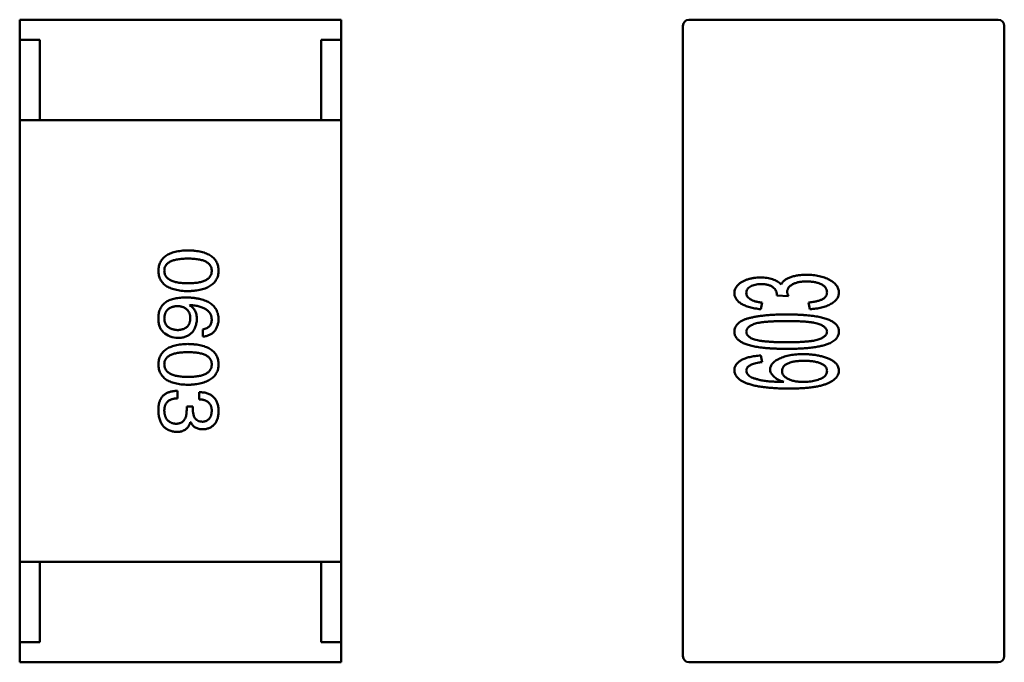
# Model space of a CAD drawing. Header units: millimetres. Extents: x 37 to 347, y 164 to 266.
# Tile 23 of 39: x 307.18 to 309.63, y 211.62 to 213.22. Entities that reach past the tile are written whole.
import ezdxf

# ---------------------------------------------------------------- set-up
doc = ezdxf.new("R2010")
doc.units = ezdxf.units.MM
doc.header["$LTSCALE"] = 0.75
doc.layers.add('Visible', color=7, linetype='Continuous', lineweight=50)

msp = doc.modelspace()

# ---------------------------------------------------------------- linework, layer by layer
at = {"layer": 'Visible'}
for p, q in [((307.9804, 213.216), (307.1804, 213.216)), ((307.1804, 213.166), (307.1804, 213.216)), ((307.9804, 213.166), (307.9804, 213.216)), ((308.8312, 212.8162), (308.8312, 213.2012)), ((308.8462, 213.2162), (309.6162, 213.2162)), ((309.6312, 213.2012), (309.6312, 212.8162)), ((307.1804, 212.966), (307.1804, 213.166)), ((307.1804, 213.166), (307.2304, 213.166)), ((307.2304, 213.166), (307.2304, 212.966)), ((307.9304, 212.966), (307.9304, 213.166)), ((307.9304, 213.166), (307.9804, 213.166)), ((307.9804, 212.966), (307.9804, 213.166)), ((307.1804, 211.866), (307.1804, 212.966)), ((307.1804, 212.966), (307.9804, 212.966)), ((307.9304, 212.966), (307.2304, 212.966)), ((307.9804, 212.966), (307.9804, 211.866)), ((308.8312, 212.0162), (308.8312, 212.8162)), ((309.6312, 212.8162), (309.6312, 212.0162)), ((309.0944, 212.5274), (309.0648, 212.5292)), ((307.6034, 212.5047), (307.6042, 212.5056)), ((309.0285, 212.5118), (309.0252, 212.4953)), ((309.1471, 212.4953), (309.1438, 212.5118)), ((307.6362, 212.4449), (307.6362, 212.4269)), ((309.0252, 212.3801), (309.0285, 212.3636)), ((307.5731, 212.2732), (307.5731, 212.2921)), ((307.6272, 212.2888), (307.6272, 212.2708)), ((307.596, 212.2527), (307.596, 212.2437)), ((307.6116, 212.2527), (307.596, 212.2527)), ((307.6116, 212.2429), (307.6116, 212.2527)), ((307.6051, 212.2142), (307.6059, 212.2142)), ((308.8312, 211.6312), (308.8312, 212.0162)), ((309.6312, 212.0162), (309.6312, 211.6312)), ((307.1804, 211.866), (307.1804, 211.666)), ((307.1804, 211.866), (307.9804, 211.866)), ((307.9304, 211.866), (307.2304, 211.866)), ((307.2304, 211.666), (307.2304, 211.866)), ((307.9304, 211.866), (307.9304, 211.666)), ((307.9804, 211.866), (307.9804, 211.666)), ((307.1804, 211.666), (307.2304, 211.666)), ((307.1804, 211.666), (307.1804, 211.616)), ((307.9304, 211.666), (307.9804, 211.666)), ((307.9804, 211.666), (307.9804, 211.616)), ((307.9804, 211.616), (307.1804, 211.616)), ((309.6162, 211.6162), (308.8462, 211.6162))]:
    msp.add_line(p, q, dxfattribs=at)
for centre, radius, start, end in [((308.8462, 213.2012), 0.015, 90, 180), ((309.6162, 213.2012), 0.015, 0, 90), ((309.05, 212.5326), 0.0151, 347.1001, 356.9606), ((307.5741, 212.4755), 0.0519, 225.691, 270.7052), ((309.6162, 211.6312), 0.015, 270, 0)]:
    msp.add_arc(centre, radius, start, end, dxfattribs=at)
at = {"layer": 'Visible', "extrusion": (0, 0, -1)}
msp.add_arc((-308.8462, 211.6312), 0.015, 270, 360, dxfattribs=at)
at = {"layer": 'Visible'}
for points, knots in [([(307.5993, 212.6418), (307.5964, 212.6417), (307.5907, 212.6415), (307.5824, 212.6407), (307.5746, 212.6396), (307.5675, 212.6381), (307.5609, 212.6363), (307.5548, 212.634), (307.5493, 212.6314), (307.5444, 212.6284), (307.54, 212.6251), (307.5362, 212.6213), (307.533, 212.6171), (307.5304, 212.6126), (307.5283, 212.6077), (307.5268, 212.6025), (307.5258, 212.5969), (307.5256, 212.593), (307.5256, 212.591)], [0, 0, 0, 0, 0.087693, 0.170223, 0.247496, 0.319826, 0.387768, 0.451403, 0.511459, 0.568358, 0.622671, 0.675251, 0.726739, 0.778422, 0.830759, 0.884394, 0.940865, 1, 1, 1, 1]), ([(307.6756, 212.591), (307.6755, 212.593), (307.6753, 212.5969), (307.6743, 212.6025), (307.6727, 212.6077), (307.6706, 212.6126), (307.6678, 212.6172), (307.6645, 212.6213), (307.6606, 212.6251), (307.6561, 212.6284), (307.651, 212.6314), (307.6453, 212.634), (307.6391, 212.6363), (307.6322, 212.6381), (307.6248, 212.6396), (307.6168, 212.6407), (307.6083, 212.6415), (307.6024, 212.6417), (307.5993, 212.6418)], [0, 0, 0, 0, 0.057911, 0.113262, 0.165956, 0.217443, 0.268511, 0.319665, 0.372, 0.426129, 0.483365, 0.543779, 0.607756, 0.676562, 0.749704, 0.827713, 0.911177, 1, 1, 1, 1]), ([(307.5403, 212.591), (307.5404, 212.5922), (307.5405, 212.5946), (307.5411, 212.5981), (307.5423, 212.6013), (307.544, 212.6043), (307.546, 212.6071), (307.5486, 212.6096), (307.5516, 212.6118), (307.5551, 212.6138), (307.5591, 212.6156), (307.5635, 212.6172), (307.5683, 212.6184), (307.5736, 212.6195), (307.5794, 212.6203), (307.5856, 212.6209), (307.5923, 212.6212), (307.5969, 212.6213), (307.5993, 212.6213)], [0, 0, 0, 0, 0.049766, 0.097012, 0.143225, 0.188786, 0.235079, 0.282962, 0.333687, 0.387747, 0.445963, 0.508657, 0.576545, 0.649868, 0.72822, 0.812712, 0.903543, 1, 1, 1, 1]), ([(307.5993, 212.6213), (307.6017, 212.6213), (307.6063, 212.6212), (307.613, 212.6209), (307.6193, 212.6203), (307.625, 212.6195), (307.6303, 212.6184), (307.6352, 212.6172), (307.6396, 212.6156), (307.6435, 212.6138), (307.647, 212.6118), (307.6501, 212.6096), (307.6526, 212.6071), (307.6547, 212.6043), (307.6564, 212.6013), (307.6575, 212.5981), (307.6582, 212.5946), (307.6583, 212.5922), (307.6583, 212.591)], [0, 0, 0, 0, 0.096452, 0.187278, 0.271765, 0.350519, 0.423437, 0.491321, 0.554011, 0.612224, 0.666281, 0.717003, 0.764884, 0.811423, 0.856783, 0.902993, 0.950236, 1, 1, 1, 1]), ([(307.5256, 212.591), (307.5256, 212.589), (307.5258, 212.5851), (307.5268, 212.5795), (307.5283, 212.5742), (307.5304, 212.5693), (307.533, 212.5648), (307.5362, 212.5607), (307.54, 212.5569), (307.5444, 212.5535), (307.5493, 212.5506), (307.5548, 212.548), (307.5609, 212.5457), (307.5675, 212.5438), (307.5746, 212.5423), (307.5824, 212.5412), (307.5907, 212.5405), (307.5964, 212.5403), (307.5993, 212.5402)], [0, 0, 0, 0, 0.059134, 0.115603, 0.169236, 0.221572, 0.273254, 0.32474, 0.377319, 0.431815, 0.488555, 0.548609, 0.612242, 0.680182, 0.75251, 0.829782, 0.91231, 1, 1, 1, 1]), ([(307.5993, 212.5598), (307.597, 212.5599), (307.5924, 212.5599), (307.5858, 212.5603), (307.5797, 212.5609), (307.5739, 212.5617), (307.5687, 212.5628), (307.5638, 212.5641), (307.5595, 212.5657), (307.5555, 212.5675), (307.552, 212.5696), (307.549, 212.5719), (307.5464, 212.5745), (307.5443, 212.5773), (307.5426, 212.5804), (307.5413, 212.5837), (307.5405, 212.5873), (307.5404, 212.5897), (307.5403, 212.591)], [0, 0, 0, 0, 0.094834, 0.184067, 0.267029, 0.344713, 0.417334, 0.484367, 0.546941, 0.604717, 0.65953, 0.710539, 0.759381, 0.806382, 0.853027, 0.900623, 0.949121, 1, 1, 1, 1]), ([(307.5993, 212.5402), (307.6023, 212.5403), (307.6082, 212.5406), (307.6167, 212.5414), (307.6246, 212.5426), (307.6319, 212.5441), (307.6387, 212.546), (307.6449, 212.5483), (307.6506, 212.551), (307.6557, 212.554), (307.6602, 212.5573), (307.6641, 212.5611), (307.6675, 212.5652), (307.6703, 212.5696), (307.6725, 212.5745), (307.6741, 212.5796), (307.6752, 212.5852), (307.6754, 212.589), (307.6756, 212.591)], [0, 0, 0, 0, 0.088475, 0.171606, 0.249595, 0.322626, 0.391327, 0.455765, 0.516374, 0.573675, 0.628522, 0.681161, 0.732559, 0.783563, 0.83504, 0.887639, 0.942585, 1, 1, 1, 1]), ([(307.6583, 212.591), (307.6583, 212.5897), (307.6582, 212.5873), (307.6575, 212.5837), (307.6564, 212.5804), (307.6547, 212.5773), (307.6526, 212.5745), (307.6501, 212.5719), (307.647, 212.5696), (307.6435, 212.5675), (307.6396, 212.5657), (307.6352, 212.5641), (307.6303, 212.5628), (307.625, 212.5617), (307.6193, 212.5609), (307.613, 212.5603), (307.6063, 212.5599), (307.6017, 212.5599), (307.5993, 212.5598)], [0, 0, 0, 0, 0.050604, 0.098688, 0.145699, 0.191791, 0.238625, 0.286717, 0.337546, 0.391814, 0.449755, 0.512106, 0.579685, 0.652048, 0.730262, 0.814146, 0.904281, 1, 1, 1, 1]), ([(308.9594, 212.5354), (308.9595, 212.5372), (308.9597, 212.5408), (308.9615, 212.546), (308.9643, 212.5509), (308.9682, 212.5556), (308.973, 212.5599), (308.9787, 212.5637), (308.9852, 212.567), (308.9924, 212.5696), (309, 212.5718), (309.0081, 212.5732), (309.0163, 212.5742), (309.0219, 212.5743), (309.0247, 212.5743)], [0, 0, 0, 0, 0.063875, 0.12862, 0.196004, 0.26872, 0.345998, 0.427238, 0.513555, 0.606226, 0.70228, 0.799518, 0.898803, 1, 1, 1, 1]), ([(309.0247, 212.5743), (309.0273, 212.5743), (309.0326, 212.5742), (309.0402, 212.5734), (309.0474, 212.572), (309.0543, 212.5701), (309.0606, 212.5676), (309.0663, 212.5646), (309.0714, 212.5611), (309.0742, 212.5582), (309.0756, 212.5568)], [0, 0, 0, 0, 0.144088, 0.282399, 0.414873, 0.544284, 0.666959, 0.782936, 0.893536, 1, 1, 1, 1]), ([(309.0756, 212.5568), (309.0761, 212.5577), (309.0771, 212.5596), (309.0789, 212.5622), (309.0812, 212.5646), (309.0837, 212.567), (309.0867, 212.569), (309.0899, 212.5711), (309.0936, 212.5728), (309.099, 212.5752), (309.1065, 212.5776), (309.1164, 212.5795), (309.1273, 212.5807), (309.135, 212.5808), (309.139, 212.5809)], [0, 0, 0, 0, 0.043771, 0.088998, 0.135151, 0.183351, 0.234221, 0.287902, 0.345252, 0.405946, 0.536086, 0.677321, 0.831816, 1, 1, 1, 1]), ([(309.1387, 212.5645), (309.1354, 212.5644), (309.129, 212.5642), (309.1199, 212.5629), (309.1117, 212.5607), (309.1056, 212.5579), (309.1013, 212.5555), (309.0985, 212.5534), (309.0962, 212.5513), (309.0943, 212.5491), (309.0928, 212.5467), (309.0916, 212.5442), (309.091, 212.5415), (309.0909, 212.5397), (309.0909, 212.5388)], [0, 0, 0, 0, 0.167218, 0.320339, 0.462287, 0.594804, 0.656853, 0.713804, 0.766492, 0.816247, 0.86331, 0.908655, 0.953999, 1, 1, 1, 1]), ([(309.1899, 212.5375), (309.1899, 212.5385), (309.1898, 212.5406), (309.189, 212.5436), (309.1879, 212.5464), (309.1862, 212.549), (309.1841, 212.5515), (309.1816, 212.5537), (309.1786, 212.5557), (309.1739, 212.5582), (309.1672, 212.5608), (309.1585, 212.5629), (309.1489, 212.5643), (309.1422, 212.5644), (309.1387, 212.5645)], [0, 0, 0, 0, 0.04931, 0.097438, 0.144473, 0.193038, 0.242821, 0.295407, 0.351784, 0.413136, 0.54495, 0.684635, 0.836127, 1, 1, 1, 1]), ([(309.139, 212.5809), (309.1417, 212.5809), (309.1471, 212.5808), (309.1551, 212.5802), (309.1627, 212.5793), (309.17, 212.5779), (309.177, 212.5761), (309.1837, 212.574), (309.1901, 212.5715), (309.1961, 212.5685), (309.2015, 212.5654), (309.2063, 212.562), (309.2103, 212.5583), (309.2137, 212.5545), (309.2163, 212.5504), (309.2182, 212.5461), (309.2193, 212.5415), (309.2195, 212.5385), (309.2195, 212.5369)], [0, 0, 0, 0, 0.082462, 0.161515, 0.237917, 0.311928, 0.383707, 0.453659, 0.521452, 0.58809, 0.651668, 0.709643, 0.763649, 0.813744, 0.861616, 0.907939, 0.953268, 1, 1, 1, 1]), ([(309.0258, 212.5579), (309.0232, 212.5578), (309.0183, 212.5577), (309.0114, 212.5565), (309.0051, 212.5546), (308.9995, 212.552), (308.9949, 212.5488), (308.9915, 212.545), (308.9894, 212.5406), (308.9892, 212.5375), (308.989, 212.536)], [0, 0, 0, 0, 0.161714, 0.310106, 0.448206, 0.579033, 0.698679, 0.803099, 0.900751, 1, 1, 1, 1]), ([(309.0651, 212.5318), (309.065, 212.5334), (309.0648, 212.5367), (309.0628, 212.5415), (309.0598, 212.546), (309.0562, 212.5493), (309.0529, 212.5519), (309.05, 212.5534), (309.0467, 212.5548), (309.0432, 212.5559), (309.0393, 212.5568), (309.035, 212.5574), (309.0305, 212.5579), (309.0274, 212.5579), (309.0258, 212.5579)], [0, 0, 0, 0, 0.093799, 0.188392, 0.290003, 0.402222, 0.463153, 0.526712, 0.592954, 0.664831, 0.740162, 0.821342, 0.9079, 1, 1, 1, 1]), ([(309.0909, 212.5388), (309.0909, 212.538), (309.091, 212.5362), (309.0918, 212.5335), (309.0928, 212.5305), (309.0939, 212.5285), (309.0944, 212.5274)], [0, 0, 0, 0, 0.202269, 0.436275, 0.700784, 1, 1, 1, 1]), ([(307.5452, 212.5138), (307.5437, 212.5126), (307.5407, 212.5104), (307.5369, 212.5065), (307.5335, 212.5023), (307.5308, 212.4976), (307.5286, 212.4925), (307.527, 212.4871), (307.5259, 212.4813), (307.5257, 212.4773), (307.5256, 212.4752)], [0, 0, 0, 0, 0.125033, 0.246266, 0.36603, 0.485265, 0.606781, 0.732144, 0.862551, 1, 1, 1, 1]), ([(307.596, 212.5244), (307.5934, 212.5244), (307.5882, 212.5243), (307.5807, 212.5238), (307.5736, 212.523), (307.5671, 212.5218), (307.5609, 212.5204), (307.5552, 212.5185), (307.55, 212.5164), (307.5468, 212.5146), (307.5452, 212.5138)], [0, 0, 0, 0, 0.151498, 0.29521, 0.430242, 0.557137, 0.677306, 0.790845, 0.898111, 1, 1, 1, 1]), ([(307.6756, 212.4703), (307.6754, 212.4724), (307.6752, 212.4766), (307.6741, 212.4826), (307.6724, 212.4882), (307.6701, 212.4934), (307.6672, 212.4982), (307.6637, 212.5026), (307.6596, 212.5066), (307.6548, 212.5102), (307.6495, 212.5134), (307.6437, 212.5162), (307.6372, 212.5186), (307.6301, 212.5205), (307.6224, 212.5221), (307.6142, 212.5233), (307.6053, 212.5241), (307.5992, 212.5243), (307.596, 212.5244)], [0, 0, 0, 0, 0.058957, 0.115262, 0.16907, 0.221312, 0.273147, 0.324961, 0.377649, 0.432026, 0.488925, 0.549039, 0.612912, 0.680653, 0.753056, 0.830314, 0.912483, 1, 1, 1, 1]), ([(309.0252, 212.4953), (309.0227, 212.4956), (309.0178, 212.4961), (309.0106, 212.4972), (309.0038, 212.4985), (308.9975, 212.5001), (308.9916, 212.5019), (308.9862, 212.504), (308.9812, 212.5063), (308.9767, 212.5088), (308.9726, 212.5115), (308.9691, 212.5144), (308.9661, 212.5175), (308.9637, 212.5207), (308.9617, 212.5242), (308.9604, 212.5278), (308.9595, 212.5315), (308.9594, 212.5341), (308.9594, 212.5354)], [0, 0, 0, 0, 0.091225, 0.177914, 0.259697, 0.336779, 0.409804, 0.478609, 0.544088, 0.605766, 0.664021, 0.718355, 0.768591, 0.816722, 0.863055, 0.908208, 0.953971, 1, 1, 1, 1]), ([(308.989, 212.536), (308.9891, 212.5344), (308.9894, 212.5313), (308.9914, 212.527), (308.9946, 212.5231), (308.999, 212.5197), (309.0047, 212.5168), (309.0115, 212.5145), (309.0196, 212.5128), (309.0254, 212.5121), (309.0285, 212.5118)], [0, 0, 0, 0, 0.091264, 0.182272, 0.279087, 0.387649, 0.51128, 0.653335, 0.81559, 1, 1, 1, 1]), ([(309.1438, 212.5118), (309.1458, 212.512), (309.1496, 212.5124), (309.155, 212.5133), (309.1601, 212.5142), (309.1647, 212.5153), (309.1689, 212.5164), (309.1727, 212.5175), (309.176, 212.5189), (309.179, 212.5203), (309.1816, 212.5218), (309.1838, 212.5236), (309.1857, 212.5254), (309.1872, 212.5275), (309.1884, 212.5298), (309.1893, 212.5322), (309.1898, 212.5348), (309.1899, 212.5365), (309.1899, 212.5375)], [0, 0, 0, 0, 0.103069, 0.198581, 0.288104, 0.369261, 0.444795, 0.512889, 0.575174, 0.631288, 0.682404, 0.731175, 0.77647, 0.820426, 0.863811, 0.908278, 0.952771, 1, 1, 1, 1]), ([(309.2195, 212.5369), (309.2195, 212.5355), (309.2194, 212.5327), (309.2183, 212.5286), (309.2168, 212.5247), (309.2145, 212.521), (309.2117, 212.5175), (309.2081, 212.5142), (309.204, 212.511), (309.1993, 212.5082), (309.1941, 212.5055), (309.1885, 212.5031), (309.1825, 212.501), (309.1761, 212.4993), (309.1694, 212.4978), (309.1623, 212.4966), (309.1548, 212.4958), (309.1497, 212.4955), (309.1471, 212.4953)], [0, 0, 0, 0, 0.046425, 0.091755, 0.137366, 0.184235, 0.233618, 0.286345, 0.342703, 0.403812, 0.468459, 0.535483, 0.604767, 0.676823, 0.752582, 0.831579, 0.913949, 1, 1, 1, 1]), ([(307.5403, 212.4719), (307.5404, 212.4731), (307.5405, 212.4755), (307.541, 212.4788), (307.5416, 212.482), (307.5426, 212.4849), (307.5438, 212.4877), (307.5453, 212.4902), (307.5469, 212.4925), (307.5489, 212.4945), (307.5511, 212.4964), (307.5535, 212.498), (307.5562, 212.4994), (307.5591, 212.5006), (307.5623, 212.5015), (307.5656, 212.5023), (307.5693, 212.5029), (307.5718, 212.503), (307.5731, 212.5031)], [0, 0, 0, 0, 0.070403, 0.137196, 0.200053, 0.260887, 0.31876, 0.37535, 0.430743, 0.485927, 0.541678, 0.598832, 0.657726, 0.719441, 0.783504, 0.851852, 0.923533, 1, 1, 1, 1]), ([(307.5731, 212.5031), (307.5744, 212.503), (307.5768, 212.5028), (307.5804, 212.5023), (307.5837, 212.5016), (307.5868, 212.5006), (307.5896, 212.4995), (307.5922, 212.4981), (307.5946, 212.4965), (307.5967, 212.4947), (307.5986, 212.4927), (307.6002, 212.4905), (307.6017, 212.4881), (307.6028, 212.4854), (307.6038, 212.4825), (307.6044, 212.4795), (307.6049, 212.4762), (307.605, 212.4739), (307.6051, 212.4728)], [0, 0, 0, 0, 0.076072, 0.148369, 0.216753, 0.281358, 0.342792, 0.401604, 0.458929, 0.514444, 0.569818, 0.625343, 0.681554, 0.739608, 0.800134, 0.863477, 0.929547, 1, 1, 1, 1]), ([(307.6215, 212.4703), (307.6214, 212.4723), (307.6213, 212.4761), (307.6205, 212.4816), (307.619, 212.4866), (307.6171, 212.4912), (307.6145, 212.4953), (307.6114, 212.499), (307.6077, 212.5022), (307.6049, 212.5039), (307.6034, 212.5047)], [0, 0, 0, 0, 0.144617, 0.279572, 0.40596, 0.526097, 0.64389, 0.760003, 0.877724, 1, 1, 1, 1]), ([(307.6042, 212.5056), (307.6064, 212.5054), (307.6105, 212.5051), (307.6164, 212.5043), (307.622, 212.5034), (307.6272, 212.5022), (307.632, 212.5008), (307.6364, 212.4991), (307.6404, 212.4973), (307.644, 212.4952), (307.6472, 212.4929), (307.65, 212.4903), (307.6524, 212.4876), (307.6544, 212.4845), (307.656, 212.4813), (307.6572, 212.4778), (307.6581, 212.4742), (307.6582, 212.4716), (307.6583, 212.4703)], [0, 0, 0, 0, 0.089218, 0.173709, 0.252753, 0.326963, 0.397099, 0.462534, 0.524018, 0.582178, 0.637235, 0.689955, 0.741228, 0.791618, 0.841661, 0.892925, 0.945259, 1, 1, 1, 1]), ([(307.5256, 212.4752), (307.5255, 212.4731), (307.5255, 212.4691), (307.5259, 212.4632), (307.5268, 212.4578), (307.5281, 212.453), (307.5298, 212.4485), (307.5321, 212.4447), (307.5347, 212.4412), (307.5368, 212.4393), (307.5378, 212.4383)], [0, 0, 0, 0, 0.156782, 0.301945, 0.436395, 0.561474, 0.678489, 0.78853, 0.894967, 1, 1, 1, 1]), ([(307.5739, 212.4433), (307.5726, 212.4433), (307.5701, 212.4435), (307.5664, 212.444), (307.563, 212.4447), (307.5599, 212.4456), (307.5569, 212.4467), (307.5542, 212.448), (307.5517, 212.4495), (307.5495, 212.4512), (307.5475, 212.4531), (307.5457, 212.4552), (307.5442, 212.4575), (307.543, 212.46), (307.5419, 212.4627), (307.5411, 212.4656), (307.5406, 212.4687), (307.5404, 212.4709), (307.5403, 212.4719)], [0, 0, 0, 0, 0.078863, 0.153308, 0.223539, 0.289857, 0.35341, 0.413572, 0.471721, 0.528235, 0.584279, 0.638781, 0.69466, 0.751251, 0.809198, 0.869697, 0.933318, 1, 1, 1, 1]), ([(307.6051, 212.4728), (307.605, 212.4716), (307.6049, 212.4694), (307.6044, 212.4663), (307.6038, 212.4633), (307.6029, 212.4605), (307.6017, 212.4579), (307.6004, 212.4555), (307.5987, 212.4534), (307.5969, 212.4514), (307.5948, 212.4497), (307.5925, 212.4481), (307.59, 212.4468), (307.5872, 212.4456), (307.5842, 212.4448), (307.581, 212.444), (307.5775, 212.4435), (307.5751, 212.4433), (307.5739, 212.4433)], [0, 0, 0, 0, 0.069884, 0.136529, 0.199638, 0.259844, 0.317774, 0.374356, 0.430026, 0.485148, 0.5409, 0.597889, 0.657472, 0.718614, 0.783613, 0.85129, 0.923712, 1, 1, 1, 1]), ([(307.5747, 212.4236), (307.5765, 212.4237), (307.5799, 212.4239), (307.5849, 212.4246), (307.5896, 212.4257), (307.5939, 212.427), (307.598, 212.4288), (307.6017, 212.4309), (307.6051, 212.4333), (307.6082, 212.436), (307.611, 212.4392), (307.6135, 212.4426), (307.6156, 212.4464), (307.6174, 212.4505), (307.6189, 212.455), (307.6201, 212.4598), (307.621, 212.4649), (307.6213, 212.4685), (307.6215, 212.4703)], [0, 0, 0, 0, 0.071527, 0.139094, 0.20346, 0.264939, 0.323904, 0.381383, 0.437591, 0.493343, 0.549401, 0.606085, 0.664838, 0.725424, 0.788712, 0.855452, 0.925772, 1, 1, 1, 1]), ([(307.6362, 212.4269), (307.6377, 212.4271), (307.6406, 212.4274), (307.6448, 212.4284), (307.6488, 212.4295), (307.6525, 212.431), (307.6559, 212.4328), (307.6591, 212.4348), (307.6619, 212.4371), (307.6646, 212.4397), (307.6669, 212.4426), (307.6689, 212.4457), (307.6707, 212.4492), (307.6723, 212.4529), (307.6735, 212.4568), (307.6745, 212.4611), (307.6752, 212.4656), (307.6754, 212.4687), (307.6756, 212.4703)], [0, 0, 0, 0, 0.06947, 0.136096, 0.199592, 0.260665, 0.319672, 0.377156, 0.433415, 0.489984, 0.546535, 0.604276, 0.663499, 0.725182, 0.788953, 0.855683, 0.926216, 1, 1, 1, 1]), ([(307.6583, 212.4703), (307.6583, 212.4686), (307.6582, 212.4654), (307.6571, 212.4608), (307.6554, 212.4567), (307.6529, 212.4532), (307.6497, 212.4502), (307.6458, 212.4479), (307.6413, 212.446), (307.638, 212.4453), (307.6362, 212.4449)], [0, 0, 0, 0, 0.136586, 0.261496, 0.378089, 0.490612, 0.605522, 0.725767, 0.8561, 1, 1, 1, 1]), ([(308.9594, 212.4393), (308.9595, 212.4411), (308.9597, 212.4445), (308.9613, 212.4496), (308.964, 212.4543), (308.9676, 212.4589), (308.9723, 212.463), (308.9778, 212.4667), (308.9843, 212.4696), (308.9917, 212.472), (308.9999, 212.4741), (309.0089, 212.476), (309.0188, 212.4777), (309.0277, 212.4789), (309.0353, 212.4799), (309.0416, 212.4805), (309.0484, 212.481), (309.0557, 212.4815), (309.0635, 212.4818), (309.0717, 212.4819), (309.0805, 212.4821), (309.0865, 212.4821), (309.0896, 212.4821)], [0, 0, 0, 0, 0.034937, 0.070233, 0.106498, 0.145588, 0.187189, 0.231348, 0.279253, 0.331361, 0.388443, 0.450964, 0.518748, 0.592149, 0.631732, 0.674662, 0.720681, 0.770144, 0.822679, 0.878318, 0.937425, 1, 1, 1, 1]), ([(309.0895, 212.4657), (309.0846, 212.4657), (309.0754, 212.4656), (309.0621, 212.4653), (309.0501, 212.4647), (309.0394, 212.464), (309.03, 212.463), (309.0218, 212.4617), (309.0149, 212.4604), (309.0092, 212.4586), (309.0044, 212.4568), (309.0004, 212.4547), (308.9969, 212.4526), (308.994, 212.4502), (308.9918, 212.4477), (308.9902, 212.445), (308.9892, 212.4421), (308.9891, 212.4402), (308.989, 212.4392)], [0, 0, 0, 0, 0.131104, 0.251092, 0.359069, 0.456019, 0.542064, 0.61636, 0.680002, 0.732947, 0.778443, 0.819195, 0.855957, 0.888635, 0.918943, 0.946451, 0.973354, 1, 1, 1, 1]), ([(309.1899, 212.4393), (309.1898, 212.4403), (309.1897, 212.4421), (309.1888, 212.4448), (309.1872, 212.4473), (309.185, 212.4498), (309.1823, 212.452), (309.179, 212.4542), (309.175, 212.4562), (309.1704, 212.4582), (309.1648, 212.4601), (309.1579, 212.4616), (309.1498, 212.4628), (309.1403, 212.4639), (309.1295, 212.4647), (309.1173, 212.4653), (309.1038, 212.4656), (309.0944, 212.4657), (309.0895, 212.4657)], [0, 0, 0, 0, 0.024873, 0.049942, 0.076734, 0.105819, 0.137584, 0.173281, 0.213331, 0.25803, 0.310528, 0.373652, 0.448708, 0.535069, 0.633281, 0.743475, 0.865696, 1, 1, 1, 1]), ([(309.0896, 212.4821), (309.0932, 212.4821), (309.1003, 212.4821), (309.1108, 212.4819), (309.1207, 212.4815), (309.1301, 212.481), (309.139, 212.4803), (309.1474, 212.4795), (309.1553, 212.4786), (309.1626, 212.4774), (309.1695, 212.4762), (309.1759, 212.4747), (309.1819, 212.4732), (309.1875, 212.4715), (309.1926, 212.4697), (309.1972, 212.4677), (309.2015, 212.4656), (309.2053, 212.4632), (309.2087, 212.4609), (309.2115, 212.4582), (309.214, 212.4555), (309.216, 212.4526), (309.2176, 212.4495), (309.2187, 212.4462), (309.2194, 212.4428), (309.2195, 212.4405), (309.2195, 212.4393)], [0, 0, 0, 0, 0.074251, 0.145037, 0.212012, 0.2759, 0.336376, 0.39347, 0.447215, 0.49765, 0.544762, 0.589416, 0.631521, 0.670554, 0.707275, 0.741788, 0.773747, 0.80364, 0.831602, 0.858005, 0.882699, 0.906488, 0.929872, 0.952805, 0.976255, 1, 1, 1, 1]), ([(309.0896, 212.3965), (309.0859, 212.3965), (309.0787, 212.3965), (309.0682, 212.3968), (309.0582, 212.3972), (309.0488, 212.3977), (309.0398, 212.3983), (309.0314, 212.3992), (309.0236, 212.4001), (309.0162, 212.4013), (309.0093, 212.4026), (309.0028, 212.4039), (308.9969, 212.4055), (308.9913, 212.4072), (308.9862, 212.4091), (308.9816, 212.411), (308.9773, 212.4131), (308.9736, 212.4155), (308.9702, 212.4179), (308.9674, 212.4205), (308.9648, 212.4232), (308.9629, 212.4262), (308.9613, 212.4293), (308.9602, 212.4325), (308.9595, 212.4359), (308.9594, 212.4382), (308.9594, 212.4393)], [0, 0, 0, 0, 0.074506, 0.1459, 0.213486, 0.277294, 0.338042, 0.395064, 0.448741, 0.499113, 0.546571, 0.591094, 0.632898, 0.672215, 0.708563, 0.743033, 0.77464, 0.804496, 0.832142, 0.858512, 0.883407, 0.907258, 0.930302, 0.953206, 0.976284, 1, 1, 1, 1]), ([(308.989, 212.4392), (308.9891, 212.4383), (308.9892, 212.4364), (308.99, 212.4338), (308.9915, 212.4312), (308.9934, 212.4288), (308.996, 212.4266), (308.999, 212.4244), (309.0026, 212.4223), (309.0052, 212.4212), (309.0066, 212.4206)], [0, 0, 0, 0, 0.100844, 0.202097, 0.308076, 0.419905, 0.544656, 0.680308, 0.833032, 1, 1, 1, 1]), ([(309.0066, 212.4206), (309.0087, 212.4199), (309.0132, 212.4186), (309.0206, 212.4171), (309.0291, 212.4158), (309.0389, 212.4148), (309.0499, 212.414), (309.062, 212.4134), (309.0753, 212.413), (309.0846, 212.413), (309.0895, 212.413)], [0, 0, 0, 0, 0.077494, 0.167583, 0.271791, 0.388974, 0.520674, 0.666372, 0.826123, 1, 1, 1, 1]), ([(309.0895, 212.413), (309.0944, 212.413), (309.1038, 212.413), (309.1173, 212.4134), (309.1295, 212.414), (309.1404, 212.4148), (309.1499, 212.4158), (309.158, 212.4171), (309.1648, 212.4186), (309.1705, 212.4204), (309.175, 212.4224), (309.179, 212.4244), (309.1823, 212.4267), (309.1851, 212.4289), (309.1872, 212.4313), (309.1888, 212.4339), (309.1897, 212.4366), (309.1898, 212.4384), (309.1899, 212.4393)], [0, 0, 0, 0, 0.134263, 0.256912, 0.367072, 0.465719, 0.552001, 0.626648, 0.690208, 0.742103, 0.78636, 0.826398, 0.862342, 0.894454, 0.92353, 0.950073, 0.975135, 1, 1, 1, 1]), ([(309.2195, 212.4393), (309.2194, 212.4378), (309.2193, 212.4347), (309.2181, 212.4303), (309.2161, 212.4261), (309.2134, 212.4222), (309.2098, 212.4186), (309.2055, 212.4153), (309.2005, 212.4121), (309.1967, 212.4104), (309.1948, 212.4095)], [0, 0, 0, 0, 0.112855, 0.222519, 0.33314, 0.446105, 0.568897, 0.700572, 0.843031, 1, 1, 1, 1]), ([(307.5993, 212.4087), (307.5964, 212.4085), (307.5907, 212.4084), (307.5824, 212.4076), (307.5746, 212.4065), (307.5675, 212.405), (307.5609, 212.4031), (307.5548, 212.4009), (307.5493, 212.3983), (307.5444, 212.3952), (307.54, 212.3919), (307.5362, 212.3881), (307.533, 212.384), (307.5304, 212.3795), (307.5283, 212.3746), (307.5268, 212.3693), (307.5258, 212.3637), (307.5256, 212.3598), (307.5256, 212.3578)], [0, 0, 0, 0, 0.087693, 0.170223, 0.247496, 0.319826, 0.387768, 0.451403, 0.511459, 0.568358, 0.622671, 0.675251, 0.726739, 0.778422, 0.830759, 0.884394, 0.940865, 1, 1, 1, 1]), ([(307.6756, 212.3578), (307.6755, 212.3598), (307.6753, 212.3637), (307.6743, 212.3693), (307.6727, 212.3746), (307.6706, 212.3795), (307.6678, 212.384), (307.6645, 212.3881), (307.6606, 212.3919), (307.6561, 212.3953), (307.651, 212.3983), (307.6453, 212.4009), (307.6391, 212.4031), (307.6322, 212.405), (307.6248, 212.4065), (307.6168, 212.4076), (307.6083, 212.4084), (307.6024, 212.4085), (307.5993, 212.4087)], [0, 0, 0, 0, 0.057911, 0.113262, 0.165956, 0.217443, 0.268511, 0.319665, 0.372, 0.426129, 0.483365, 0.543779, 0.607756, 0.676562, 0.749704, 0.827713, 0.911177, 1, 1, 1, 1]), ([(309.1948, 212.4095), (309.1918, 212.4084), (309.1855, 212.4062), (309.1753, 212.4037), (309.164, 212.4014), (309.1514, 212.3997), (309.1376, 212.3982), (309.1227, 212.3973), (309.1065, 212.3966), (309.0953, 212.3966), (309.0896, 212.3965)], [0, 0, 0, 0, 0.088742, 0.187499, 0.295864, 0.414923, 0.545072, 0.685443, 0.837217, 1, 1, 1, 1]), ([(307.5403, 212.3578), (307.5404, 212.3591), (307.5405, 212.3615), (307.5411, 212.3649), (307.5423, 212.3682), (307.544, 212.3712), (307.546, 212.3739), (307.5486, 212.3764), (307.5516, 212.3787), (307.5551, 212.3807), (307.5591, 212.3825), (307.5635, 212.384), (307.5683, 212.3852), (307.5736, 212.3864), (307.5794, 212.3872), (307.5856, 212.3877), (307.5923, 212.3881), (307.5969, 212.3881), (307.5993, 212.3882)], [0, 0, 0, 0, 0.049766, 0.097012, 0.143225, 0.188786, 0.235079, 0.282962, 0.333687, 0.387747, 0.445963, 0.508657, 0.576545, 0.649868, 0.72822, 0.812712, 0.903543, 1, 1, 1, 1]), ([(307.5993, 212.3882), (307.6017, 212.3881), (307.6063, 212.3881), (307.613, 212.3877), (307.6193, 212.3872), (307.625, 212.3864), (307.6303, 212.3852), (307.6352, 212.384), (307.6396, 212.3825), (307.6435, 212.3807), (307.647, 212.3787), (307.6501, 212.3764), (307.6526, 212.3739), (307.6547, 212.3712), (307.6564, 212.3682), (307.6575, 212.3649), (307.6582, 212.3615), (307.6583, 212.3591), (307.6583, 212.3578)], [0, 0, 0, 0, 0.096452, 0.187278, 0.271765, 0.350519, 0.423437, 0.491321, 0.554011, 0.612224, 0.666281, 0.717003, 0.764884, 0.811423, 0.856783, 0.902993, 0.950236, 1, 1, 1, 1]), ([(308.9594, 212.3437), (308.9594, 212.3449), (308.9595, 212.3474), (308.9604, 212.351), (308.9618, 212.3543), (308.9637, 212.3576), (308.9662, 212.3606), (308.9693, 212.3634), (308.9728, 212.3661), (308.9769, 212.3686), (308.9815, 212.3709), (308.9865, 212.373), (308.992, 212.3747), (308.9978, 212.3763), (309.0041, 212.3776), (309.0108, 212.3787), (309.0179, 212.3795), (309.0227, 212.3799), (309.0252, 212.3801)], [0, 0, 0, 0, 0.045249, 0.089046, 0.133753, 0.17902, 0.22622, 0.276333, 0.330502, 0.389318, 0.451844, 0.517626, 0.587612, 0.660911, 0.739117, 0.821058, 0.908157, 1, 1, 1, 1]), ([(309.0483, 212.3454), (309.0484, 212.3467), (309.0485, 212.3493), (309.0496, 212.3531), (309.0516, 212.3567), (309.0541, 212.3602), (309.0575, 212.3634), (309.0615, 212.3666), (309.0662, 212.3696), (309.0717, 212.3724), (309.0776, 212.375), (309.0841, 212.3772), (309.091, 212.3791), (309.0983, 212.3807), (309.106, 212.3819), (309.1142, 212.3828), (309.1228, 212.3833), (309.1286, 212.3833), (309.1316, 212.3834)], [0, 0, 0, 0, 0.0391, 0.07853, 0.118928, 0.162015, 0.208997, 0.259988, 0.316442, 0.37843, 0.444682, 0.513469, 0.585629, 0.660965, 0.739818, 0.822306, 0.909148, 1, 1, 1, 1]), ([(309.1327, 212.3669), (309.1306, 212.3669), (309.1266, 212.3668), (309.1207, 212.3665), (309.1152, 212.366), (309.11, 212.3653), (309.1052, 212.3644), (309.1007, 212.3633), (309.0965, 212.3619), (309.0926, 212.3604), (309.0892, 212.3587), (309.0862, 212.3567), (309.0836, 212.3546), (309.0815, 212.3523), (309.0799, 212.3497), (309.0788, 212.3469), (309.078, 212.344), (309.078, 212.3419), (309.0779, 212.3409)], [0, 0, 0, 0, 0.092421, 0.18033, 0.263853, 0.34161, 0.415312, 0.485163, 0.550673, 0.612163, 0.670021, 0.723417, 0.772617, 0.818981, 0.864284, 0.908474, 0.952925, 1, 1, 1, 1]), ([(309.1316, 212.3834), (309.1356, 212.3833), (309.1434, 212.3832), (309.1549, 212.3821), (309.1659, 212.3805), (309.1764, 212.3782), (309.1861, 212.3754), (309.1948, 212.3721), (309.2022, 212.3683), (309.2084, 212.3639), (309.2133, 212.3592), (309.2169, 212.354), (309.2192, 212.3485), (309.2194, 212.3447), (309.2195, 212.3428)], [0, 0, 0, 0, 0.113222, 0.222436, 0.328941, 0.432255, 0.529309, 0.617114, 0.696232, 0.767885, 0.832331, 0.890498, 0.945728, 1, 1, 1, 1]), ([(309.1899, 212.3415), (309.1898, 212.3425), (309.1897, 212.3444), (309.189, 212.3472), (309.1878, 212.3499), (309.1861, 212.3523), (309.1838, 212.3545), (309.1812, 212.3567), (309.178, 212.3586), (309.1744, 212.3603), (309.1704, 212.3618), (309.1661, 212.3632), (309.1613, 212.3643), (309.1563, 212.3653), (309.1508, 212.366), (309.1451, 212.3665), (309.139, 212.3668), (309.1348, 212.3669), (309.1327, 212.3669)], [0, 0, 0, 0, 0.043059, 0.084311, 0.126412, 0.169629, 0.214862, 0.264105, 0.317794, 0.376356, 0.439245, 0.50636, 0.576813, 0.652673, 0.732388, 0.816257, 0.905922, 1, 1, 1, 1]), ([(307.5256, 212.3578), (307.5256, 212.3558), (307.5258, 212.352), (307.5268, 212.3463), (307.5283, 212.3411), (307.5304, 212.3362), (307.533, 212.3317), (307.5362, 212.3275), (307.54, 212.3238), (307.5444, 212.3204), (307.5493, 212.3174), (307.5548, 212.3148), (307.5609, 212.3126), (307.5675, 212.3107), (307.5746, 212.3092), (307.5824, 212.3081), (307.5907, 212.3073), (307.5964, 212.3071), (307.5993, 212.307)], [0, 0, 0, 0, 0.059134, 0.115603, 0.169236, 0.221572, 0.273254, 0.32474, 0.377319, 0.431815, 0.488555, 0.548609, 0.612242, 0.680182, 0.75251, 0.829782, 0.91231, 1, 1, 1, 1]), ([(307.5993, 212.3267), (307.597, 212.3267), (307.5924, 212.3267), (307.5858, 212.3271), (307.5797, 212.3277), (307.5739, 212.3286), (307.5687, 212.3296), (307.5638, 212.331), (307.5595, 212.3325), (307.5555, 212.3344), (307.552, 212.3364), (307.549, 212.3388), (307.5464, 212.3413), (307.5443, 212.3442), (307.5426, 212.3472), (307.5413, 212.3505), (307.5405, 212.3541), (307.5404, 212.3566), (307.5403, 212.3578)], [0, 0, 0, 0, 0.094834, 0.184067, 0.267029, 0.344713, 0.417334, 0.484367, 0.546941, 0.604717, 0.65953, 0.710539, 0.759381, 0.806382, 0.853027, 0.900623, 0.949121, 1, 1, 1, 1]), ([(307.5993, 212.307), (307.6023, 212.3071), (307.6082, 212.3074), (307.6167, 212.3083), (307.6246, 212.3095), (307.6319, 212.311), (307.6387, 212.3129), (307.6449, 212.3152), (307.6506, 212.3178), (307.6557, 212.3208), (307.6602, 212.3242), (307.6641, 212.3279), (307.6675, 212.332), (307.6703, 212.3365), (307.6725, 212.3413), (307.6741, 212.3465), (307.6752, 212.352), (307.6754, 212.3559), (307.6756, 212.3578)], [0, 0, 0, 0, 0.088475, 0.171606, 0.249595, 0.322626, 0.391327, 0.455765, 0.516374, 0.573675, 0.628522, 0.681161, 0.732559, 0.783563, 0.83504, 0.887639, 0.942585, 1, 1, 1, 1]), ([(307.6583, 212.3578), (307.6583, 212.3566), (307.6582, 212.3541), (307.6575, 212.3505), (307.6564, 212.3472), (307.6547, 212.3441), (307.6526, 212.3413), (307.6501, 212.3387), (307.647, 212.3364), (307.6435, 212.3343), (307.6396, 212.3325), (307.6352, 212.331), (307.6303, 212.3296), (307.625, 212.3285), (307.6193, 212.3277), (307.613, 212.3271), (307.6063, 212.3267), (307.6017, 212.3267), (307.5993, 212.3267)], [0, 0, 0, 0, 0.050604, 0.098688, 0.145699, 0.191791, 0.238625, 0.286717, 0.337546, 0.391814, 0.449755, 0.512106, 0.579685, 0.652048, 0.730262, 0.814146, 0.904281, 1, 1, 1, 1]), ([(308.9886, 212.3115), (308.9863, 212.3125), (308.9819, 212.3144), (308.9759, 212.3178), (308.9708, 212.3214), (308.9667, 212.3253), (308.9634, 212.3295), (308.9611, 212.334), (308.9597, 212.3388), (308.9595, 212.342), (308.9594, 212.3437)], [0, 0, 0, 0, 0.16287, 0.309908, 0.444611, 0.566631, 0.67929, 0.787329, 0.892674, 1, 1, 1, 1]), ([(309.0022, 212.3578), (309.0012, 212.3573), (308.9992, 212.3563), (308.9965, 212.3547), (308.9942, 212.3529), (308.9923, 212.351), (308.9909, 212.3491), (308.9898, 212.347), (308.9892, 212.3448), (308.9891, 212.3434), (308.989, 212.3426)], [0, 0, 0, 0, 0.163277, 0.310892, 0.446819, 0.569906, 0.684024, 0.789987, 0.895592, 1, 1, 1, 1]), ([(308.989, 212.3426), (308.9891, 212.3414), (308.9893, 212.3389), (308.9909, 212.3352), (308.9933, 212.3316), (308.9955, 212.3294), (308.9966, 212.3282)], [0, 0, 0, 0, 0.216987, 0.448782, 0.706308, 1, 1, 1, 1]), ([(309.0285, 212.3636), (309.0257, 212.3633), (309.0205, 212.3626), (309.0133, 212.3614), (309.0073, 212.3598), (309.0038, 212.3585), (309.0022, 212.3578)], [0, 0, 0, 0, 0.314678, 0.585132, 0.813475, 1, 1, 1, 1]), ([(309.0822, 212.3142), (309.0795, 212.3152), (309.0744, 212.317), (309.0674, 212.3203), (309.0615, 212.3239), (309.0567, 212.3279), (309.053, 212.3321), (309.0503, 212.3364), (309.0486, 212.3408), (309.0484, 212.3439), (309.0483, 212.3454)], [0, 0, 0, 0, 0.175284, 0.3323, 0.472555, 0.59864, 0.711841, 0.814222, 0.907964, 1, 1, 1, 1]), ([(309.2195, 212.3428), (309.2194, 212.3411), (309.2192, 212.3379), (309.2179, 212.3332), (309.2155, 212.3287), (309.2123, 212.3245), (309.2083, 212.3205), (309.2032, 212.3168), (309.1974, 212.3134), (309.1906, 212.3101), (309.1827, 212.3072), (309.1737, 212.3046), (309.1636, 212.3025), (309.1523, 212.3008), (309.1399, 212.2994), (309.1263, 212.2984), (309.1115, 212.2979), (309.1013, 212.2978), (309.096, 212.2978)], [0, 0, 0, 0, 0.034539, 0.068446, 0.103088, 0.13979, 0.17946, 0.222893, 0.270938, 0.32355, 0.381968, 0.447495, 0.520046, 0.600262, 0.688396, 0.784196, 0.88815, 1, 1, 1, 1]), ([(308.9966, 212.3282), (308.9985, 212.3273), (309.0024, 212.3253), (309.0091, 212.3228), (309.0169, 212.3205), (309.0241, 212.3187), (309.0306, 212.3174), (309.0362, 212.3166), (309.0425, 212.3159), (309.0493, 212.3153), (309.0566, 212.3149), (309.0646, 212.3145), (309.0732, 212.3143), (309.0791, 212.3142), (309.0822, 212.3142)], [0, 0, 0, 0, 0.069993, 0.151179, 0.244049, 0.348789, 0.406942, 0.471758, 0.543422, 0.621403, 0.705702, 0.796988, 0.895269, 1, 1, 1, 1]), ([(309.0779, 212.3409), (309.078, 212.34), (309.078, 212.3381), (309.0788, 212.3355), (309.0799, 212.3329), (309.0816, 212.3305), (309.0836, 212.3282), (309.0862, 212.326), (309.0892, 212.3239), (309.0939, 212.3212), (309.1006, 212.3183), (309.1098, 212.3159), (309.12, 212.3144), (309.1272, 212.3143), (309.131, 212.3142)], [0, 0, 0, 0, 0.042268, 0.084326, 0.12704, 0.171814, 0.219694, 0.271017, 0.327502, 0.389152, 0.521662, 0.665762, 0.8249, 1, 1, 1, 1]), ([(309.131, 212.3142), (309.1336, 212.3142), (309.1386, 212.3143), (309.1462, 212.3151), (309.1536, 212.3161), (309.1607, 212.3177), (309.1673, 212.3196), (309.1732, 212.3217), (309.1782, 212.3242), (309.1824, 212.3268), (309.1858, 212.3299), (309.1882, 212.3334), (309.1896, 212.3373), (309.1898, 212.3401), (309.1899, 212.3415)], [0, 0, 0, 0, 0.109243, 0.216023, 0.321968, 0.426361, 0.524966, 0.612732, 0.691524, 0.7616, 0.824439, 0.882595, 0.939943, 1, 1, 1, 1]), ([(309.096, 212.2978), (309.09, 212.2978), (309.0786, 212.2978), (309.062, 212.2985), (309.0466, 212.2996), (309.0326, 212.3011), (309.0198, 212.3029), (309.0082, 212.3053), (308.9979, 212.308), (308.9916, 212.3104), (308.9886, 212.3115)], [0, 0, 0, 0, 0.16399, 0.316279, 0.457451, 0.587187, 0.706146, 0.814209, 0.912106, 1, 1, 1, 1]), ([(307.5305, 212.2699), (307.5301, 212.2691), (307.5293, 212.2673), (307.5283, 212.2645), (307.5274, 212.2615), (307.5268, 212.2582), (307.5262, 212.2547), (307.5258, 212.251), (307.5256, 212.247), (307.5256, 212.2443), (307.5256, 212.2429)], [0, 0, 0, 0, 0.101955, 0.208983, 0.322698, 0.44339, 0.570851, 0.70629, 0.84885, 1, 1, 1, 1]), ([(307.5731, 212.2921), (307.5718, 212.292), (307.5691, 212.2919), (307.5653, 212.2916), (307.5617, 212.2911), (307.5582, 212.2904), (307.5549, 212.2896), (307.5518, 212.2886), (307.5488, 212.2875), (307.5461, 212.2862), (307.5435, 212.2847), (307.5411, 212.2831), (307.5388, 212.2813), (307.5368, 212.2794), (307.5349, 212.2773), (307.5333, 212.275), (307.5317, 212.2725), (307.5309, 212.2708), (307.5305, 212.2699)], [0, 0, 0, 0, 0.078937, 0.154495, 0.226898, 0.296844, 0.363348, 0.427781, 0.48946, 0.549586, 0.607902, 0.664733, 0.720805, 0.776157, 0.831175, 0.886736, 0.943094, 1, 1, 1, 1]), ([(307.5403, 212.2421), (307.5403, 212.2433), (307.5404, 212.2457), (307.5408, 212.2491), (307.5414, 212.2524), (307.5423, 212.2554), (307.5434, 212.2582), (307.5449, 212.2607), (307.5466, 212.263), (307.5485, 212.2651), (307.5507, 212.2669), (307.5531, 212.2685), (307.5558, 212.2699), (307.5588, 212.271), (307.562, 212.272), (307.5655, 212.2726), (307.5692, 212.2731), (307.5718, 212.2732), (307.5731, 212.2732)], [0, 0, 0, 0, 0.071272, 0.13882, 0.201858, 0.262757, 0.320043, 0.376709, 0.431462, 0.486034, 0.541209, 0.597703, 0.65589, 0.717768, 0.782056, 0.850407, 0.92277, 1, 1, 1, 1]), ([(307.6756, 212.2413), (307.6755, 212.2431), (307.6754, 212.2468), (307.6747, 212.2521), (307.6737, 212.2571), (307.6723, 212.2617), (307.6706, 212.266), (307.6685, 212.2699), (307.666, 212.2734), (307.6631, 212.2766), (307.6599, 212.2794), (307.6563, 212.2818), (307.6523, 212.2839), (307.648, 212.2856), (307.6433, 212.287), (307.6383, 212.288), (307.6328, 212.2886), (307.6291, 212.2887), (307.6272, 212.2888)], [0, 0, 0, 0, 0.073232, 0.142595, 0.207997, 0.270074, 0.329156, 0.386529, 0.441846, 0.496976, 0.551877, 0.607941, 0.665637, 0.725446, 0.788542, 0.855101, 0.925196, 1, 1, 1, 1]), ([(307.6272, 212.2708), (307.6284, 212.2707), (307.6309, 212.2706), (307.6344, 212.2702), (307.6377, 212.2696), (307.6408, 212.2687), (307.6436, 212.2677), (307.6462, 212.2664), (307.6485, 212.2649), (307.6506, 212.2632), (307.6524, 212.2613), (307.654, 212.2592), (307.6554, 212.2569), (307.6565, 212.2543), (307.6573, 212.2515), (307.6579, 212.2486), (307.6583, 212.2454), (307.6583, 212.2432), (307.6583, 212.2421)], [0, 0, 0, 0, 0.078134, 0.15164, 0.221358, 0.286689, 0.348614, 0.407697, 0.464247, 0.520153, 0.574432, 0.629291, 0.684538, 0.742032, 0.801329, 0.863637, 0.930123, 1, 1, 1, 1]), ([(307.5256, 212.2429), (307.5257, 212.2408), (307.5258, 212.2368), (307.5265, 212.231), (307.5276, 212.2256), (307.529, 212.2206), (307.5306, 212.2159), (307.5327, 212.2116), (307.5351, 212.2077), (307.5378, 212.2041), (307.5408, 212.201), (307.5442, 212.1982), (307.5479, 212.1958), (307.552, 212.1938), (307.5564, 212.1921), (307.5611, 212.1909), (307.5662, 212.19), (307.5697, 212.1897), (307.5715, 212.1896)], [0, 0, 0, 0, 0.078078, 0.151942, 0.221594, 0.28726, 0.350176, 0.409768, 0.467648, 0.523784, 0.578904, 0.634014, 0.689819, 0.746826, 0.805875, 0.867063, 0.931764, 1, 1, 1, 1]), ([(307.569, 212.2101), (307.5679, 212.2102), (307.5658, 212.2104), (307.5627, 212.2109), (307.5598, 212.2117), (307.5571, 212.2127), (307.5546, 212.2139), (307.5522, 212.2153), (307.5502, 212.217), (307.5482, 212.2189), (307.5465, 212.221), (307.5451, 212.2234), (307.5437, 212.2259), (307.5426, 212.2287), (307.5418, 212.2318), (307.5411, 212.235), (307.5406, 212.2385), (307.5404, 212.2409), (307.5403, 212.2421)], [0, 0, 0, 0, 0.068514, 0.133941, 0.195994, 0.255362, 0.312994, 0.369441, 0.424687, 0.480522, 0.537148, 0.594801, 0.654411, 0.716817, 0.781981, 0.850498, 0.923306, 1, 1, 1, 1]), ([(307.596, 212.2437), (307.596, 212.2424), (307.596, 212.2397), (307.5957, 212.2359), (307.5952, 212.2324), (307.5944, 212.2291), (307.5935, 212.226), (307.5923, 212.2232), (307.5909, 212.2207), (307.5893, 212.2185), (307.5875, 212.2165), (307.5855, 212.2148), (307.5833, 212.2133), (307.5808, 212.2121), (307.5782, 212.2112), (307.5753, 212.2106), (307.5722, 212.2102), (307.5701, 212.2101), (307.569, 212.2101)], [0, 0, 0, 0, 0.082495, 0.159728, 0.232496, 0.300725, 0.365163, 0.425859, 0.483728, 0.538892, 0.592921, 0.646195, 0.699968, 0.754746, 0.811387, 0.870806, 0.933482, 1, 1, 1, 1]), ([(307.6354, 212.215), (307.6336, 212.2151), (307.6317, 212.2153), (307.6269, 212.2163), (307.625, 212.2171), (307.6222, 212.2186), (307.62, 212.22), (307.6161, 212.2246), (307.6149, 212.227), (307.612, 212.2342), (307.6117, 212.2404), (307.6116, 212.2429)], [0.000001, 0.000001, 0.000001, 0.000001, 0.000529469, 0.000529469, 0.001127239, 0.001127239, 0.001835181, 0.001835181, 0.002488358, 0.002488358, 0.00458577, 0.00458577, 0.00458577, 0.00458577]), ([(307.6583, 212.2421), (307.6583, 212.241), (307.6582, 212.239), (307.6578, 212.2361), (307.6573, 212.2334), (307.6567, 212.2309), (307.6558, 212.2285), (307.6548, 212.2264), (307.6536, 212.2244), (307.6522, 212.2226), (307.6507, 212.221), (307.649, 212.2196), (307.6472, 212.2183), (307.6451, 212.2173), (307.6429, 212.2164), (307.6406, 212.2158), (307.638, 212.2153), (307.6363, 212.2151), (307.6354, 212.215)], [0, 0, 0, 0, 0.078051, 0.151197, 0.220412, 0.286742, 0.34933, 0.409464, 0.467368, 0.52298, 0.578639, 0.633998, 0.690142, 0.746855, 0.805868, 0.867776, 0.932345, 1, 1, 1, 1]), ([(307.637, 212.1962), (307.6385, 212.1963), (307.6414, 212.1965), (307.6457, 212.1973), (307.6496, 212.1984), (307.6533, 212.1998), (307.6566, 212.2016), (307.6598, 212.2036), (307.6626, 212.206), (307.6652, 212.2087), (307.6675, 212.2116), (307.6694, 212.215), (307.6712, 212.2186), (307.6726, 212.2225), (307.6738, 212.2268), (307.6746, 212.2313), (307.6753, 212.2362), (307.6755, 212.2395), (307.6756, 212.2413)], [0, 0, 0, 0, 0.067521, 0.132139, 0.193339, 0.252064, 0.309083, 0.364848, 0.420021, 0.475612, 0.532002, 0.589602, 0.649896, 0.712634, 0.778603, 0.848416, 0.922155, 1, 1, 1, 1]), ([(307.5715, 212.1896), (307.5725, 212.1896), (307.5746, 212.1897), (307.5777, 212.19), (307.5806, 212.1904), (307.5834, 212.1911), (307.586, 212.192), (307.5885, 212.193), (307.5908, 212.1943), (307.593, 212.1957), (307.595, 212.1974), (307.5969, 212.1992), (307.5986, 212.2012), (307.6003, 212.2034), (307.6017, 212.2059), (307.603, 212.2085), (307.6041, 212.2113), (307.6047, 212.2132), (307.6051, 212.2142)], [0, 0, 0, 0, 0.071215, 0.138707, 0.20396, 0.266995, 0.327734, 0.387609, 0.445602, 0.503345, 0.561136, 0.618597, 0.677672, 0.738255, 0.799989, 0.863961, 0.930555, 1, 1, 1, 1]), ([(307.6059, 212.2142), (307.6066, 212.2128), (307.608, 212.21), (307.6108, 212.2063), (307.614, 212.2031), (307.6177, 212.2005), (307.6219, 212.1986), (307.6265, 212.1972), (307.6316, 212.1963), (307.6352, 212.1962), (307.637, 212.1962)], [0, 0, 0, 0, 0.125227, 0.244792, 0.361427, 0.478215, 0.59667, 0.722058, 0.856314, 1, 1, 1, 1])]:
    msp.add_open_spline(points, degree=3, knots=knots, dxfattribs=at)

doc.saveas('drawing.dxf')
